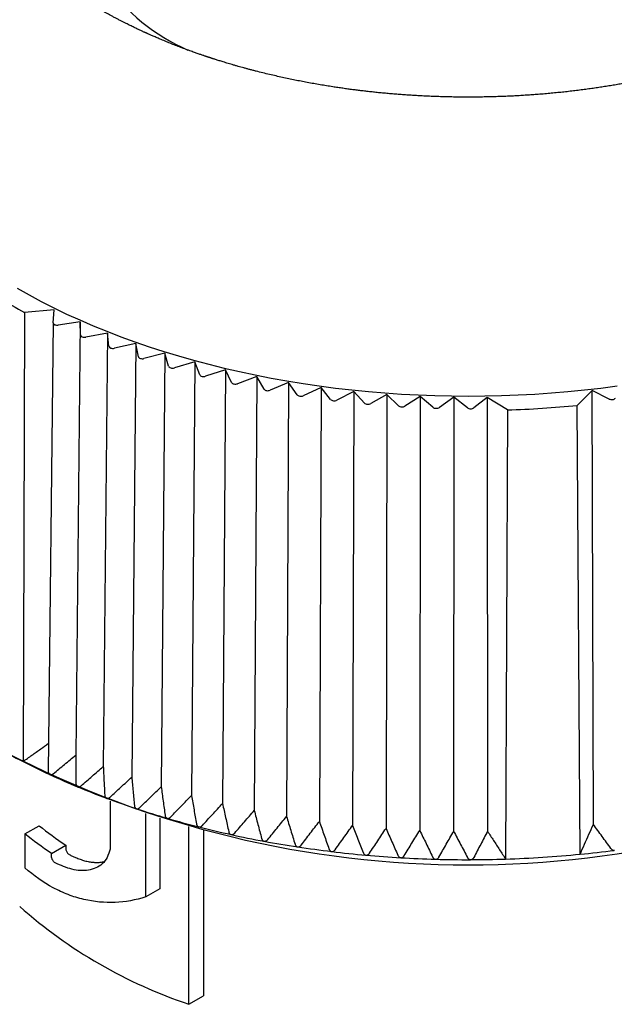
# Model space of a CAD drawing. Header units: millimetres. Extents: x 8 to 313, y 12 to 206.
# Tile 11 of 21: x 273 to 288, y 61 to 86. Entities that reach past the tile are written whole.
import ezdxf

# ---------------------------------------------------------------- set-up
doc = ezdxf.new("R2010")
doc.units = ezdxf.units.MM

msp = doc.modelspace()

# ---------------------------------------------------------------- linework, layer by layer
at = {"color": 7, "linetype": 'Continuous', "lineweight": 30}
for p, q in [((272.764, 78.497), (272.726, 67.238)), ((273.505, 78.559), (272.764, 78.497)), ((273.483, 78.235), (273.505, 78.559)), ((274.161, 78.26), (273.609, 78.177)), ((274.161, 78.26), (274.048, 67.402)), ((274.169, 77.931), (274.161, 78.26)), ((273.483, 78.233), (273.358, 66.988)), ((274.843, 77.976), (274.299, 77.876)), ((274.843, 77.976), (274.737, 67.115)), ((274.88, 77.648), (274.843, 77.976)), ((275.549, 77.713), (275.015, 77.597)), ((275.549, 77.713), (275.452, 66.849)), ((275.617, 77.386), (275.549, 77.713)), ((276.279, 77.472), (275.756, 77.34)), ((276.279, 77.472), (276.19, 66.605)), ((276.376, 77.148), (276.279, 77.472)), ((277.029, 77.254), (276.519, 77.106)), ((277.029, 77.254), (276.95, 66.384)), ((277.156, 76.932), (277.029, 77.254)), ((277.798, 77.058), (277.303, 76.895)), ((277.798, 77.058), (277.728, 66.186)), ((277.954, 76.741), (277.798, 77.058)), ((278.584, 76.886), (278.104, 76.708)), ((278.584, 76.886), (278.523, 66.012)), ((278.768, 76.574), (278.584, 76.886)), ((279.385, 76.738), (278.921, 76.546)), ((279.385, 76.738), (279.332, 65.862)), ((279.597, 76.432), (279.385, 76.738)), ((280.198, 76.614), (279.752, 76.408)), ((280.198, 76.614), (280.155, 65.736)), ((280.437, 76.315), (280.198, 76.614)), ((281.02, 76.515), (280.594, 76.296)), ((281.02, 76.515), (280.987, 65.636)), ((281.286, 76.223), (281.02, 76.515)), ((286.997, 76.537), (286.618, 76.164)), ((287.422, 76.325), (286.997, 76.537)), ((287.027, 65.662), (286.997, 76.537)), ((281.851, 76.44), (281.445, 76.209)), ((281.851, 76.44), (281.827, 65.561)), ((282.143, 76.157), (281.851, 76.44)), ((282.687, 76.392), (282.303, 76.148)), ((282.687, 76.392), (282.674, 65.512)), ((283.005, 76.118), (282.687, 76.392)), ((283.527, 76.368), (283.165, 76.113)), ((283.527, 76.368), (283.523, 65.488)), ((283.869, 76.104), (283.527, 76.368)), ((284.362, 76.365), (284.029, 76.104)), ((284.875, 76.051), (284.362, 76.365)), ((284.362, 76.365), (284.373, 65.489)), ((284.875, 76.051), (284.827, 64.794)), ((286.693, 64.915), (286.618, 76.164)), ((274.911, 66.245), (274.907, 65.046)), ((275.8, 63.845), (275.8, 65.934)), ((276.158, 65.82), (276.158, 64.051)), ((272.771, 65.424), (273.129, 65.63)), ((272.771, 65.424), (272.771, 64.577)), ((276.883, 61.153), (276.883, 65.611)), ((277.246, 65.515), (277.246, 61.363)), ((273.44, 64.935), (273.795, 65.139)), ((273.44, 64.858), (273.44, 64.935)), ((273.795, 65.139), (273.795, 65.063)), ((276.158, 64.051), (275.8, 63.845)), ((276.883, 61.153), (277.246, 61.363))]:
    msp.add_line(p, q, dxfattribs=at)
at = {"color": 7, "linetype": 'Continuous', "lineweight": 30, "flags": 128}
msp.add_lwpolyline([(272.574, 79.103), (272.874, 78.935), (273.181, 78.77), (273.496, 78.611), (273.818, 78.456), (274.147, 78.307), (274.483, 78.162), (274.825, 78.022), (275.173, 77.888), (275.527, 77.759), (275.887, 77.635), (276.253, 77.517), (276.624, 77.405), (276.999, 77.298), (277.38, 77.197), (277.765, 77.101), (278.154, 77.011), (278.547, 76.928), (278.943, 76.85), (279.343, 76.778), (279.746, 76.713), (280.152, 76.653), (280.561, 76.6), (280.972, 76.553), (281.384, 76.512), (281.799, 76.477), (282.215, 76.449), (282.632, 76.426), (283.05, 76.411), (283.469, 76.401), (283.887, 76.398), (284.306, 76.401), (284.725, 76.411), (285.143, 76.426), (285.56, 76.449), (285.976, 76.477), (286.39, 76.512), (286.803, 76.553), (287.214, 76.6), (287.623, 76.653)], dxfattribs=at)
at = {"color": 7, "linetype": 'Continuous', "lineweight": 30}
for centre, radius, start, end in [((278.88, 89.677), 5.03, 185.1289, 246.3091), ((279.973, 92.416), 15.674, 237.3841, 242.6213), ((283.902, 104.466), 28.432, 271.9612, 275.4819), ((279.951, 81.287), 15.798, 237.2202, 242.7852), ((283.887, 89.871), 25.225, 242.5352, 297.4648), ((280.869, 83.032), 17.77, 242.7257, 245.1241), ((281.406, 84.188), 19.044, 245.1279, 247.416), ((281.892, 85.357), 20.31, 247.4197, 249.6118), ((282.324, 86.519), 21.55, 249.6154, 251.7225), ((282.7, 87.655), 22.746, 251.726, 253.7586), ((283.018, 88.745), 23.882, 253.762, 255.7296), ((283.279, 89.771), 24.94, 255.7329, 257.6445), ((283.486, 90.712), 25.904, 257.6477, 259.5116), ((283.642, 91.553), 26.76, 259.5148, 261.3387), ((283.752, 92.278), 27.492, 261.3418, 263.1332), ((283.824, 92.872), 28.091, 263.1363, 264.9021), ((283.903, 93.41), 28.631, 271.8494, 275.5937), ((283.968, 92.716), 27.935, 275.5992, 277.3731), ((283.865, 93.325), 28.546, 264.9052, 266.6522), ((283.883, 93.628), 28.849, 266.6553, 268.39), ((283.887, 93.775), 28.997, 268.3931, 270.1219), ((283.888, 93.764), 28.985, 270.125, 271.8562), ((280.86, 72.942), 12.442, 228.6487, 251.3567)]:
    msp.add_arc(centre, radius, start, end, dxfattribs=at)
for centre, ratio, start_param, end_param in [((273.583, 78.233), 0.577301, 3.102849, 4.967832), ((274.269, 77.931), 0.577307, 3.155211, 5.020195), ((274.98, 77.651), 0.577313, 3.207575, 5.072559), ((275.716, 77.393), 0.577319, 3.25994, 5.124924), ((276.474, 77.158), 0.577324, 3.312307, 5.17729), ((277.253, 76.945), 0.577329, 3.364674, 5.229657), ((278.05, 76.757), 0.577334, 3.417041, 5.282025), ((278.863, 76.592), 0.577338, 3.46941, 5.334394), ((279.689, 76.453), 0.577342, 3.521779, 5.386763), ((280.528, 76.339), 0.577344, 3.574149, 5.439133), ((287.488, 76.369), 0.577344, 4.000597, 5.865581), ((281.375, 76.25), 0.577347, 3.62652, 5.491503), ((282.229, 76.187), 0.577348, 3.67889, 5.543874), ((283.088, 76.15), 0.577349, 3.731261, 5.596245), ((283.949, 76.139), 0.57735, 3.783633, 5.648616)]:
    msp.add_ellipse(centre, major_axis=(0.1, 0), ratio=ratio, start_param=start_param, end_param=end_param, dxfattribs=at)
for points, knots in [([(296.885, 91.225), (296.885, 91.221), (296.885, 91.215), (296.884, 91.201), (296.884, 91.185), (296.884, 91.167), (296.883, 91.147), (296.882, 91.126), (296.882, 91.103), (296.881, 91.082), (296.88, 91.062), (296.879, 91.044), (296.878, 91.029), (296.877, 91.014), (296.876, 91.003), (296.876, 90.995), (296.875, 90.989), (296.875, 90.983), (296.875, 90.979), (296.874, 90.974), (296.874, 90.969), (296.873, 90.962), (296.873, 90.953), (296.872, 90.942), (296.871, 90.93), (296.87, 90.917), (296.869, 90.905), (296.867, 90.886), (296.865, 90.862), (296.862, 90.835), (296.86, 90.813), (296.858, 90.794), (296.856, 90.777), (296.854, 90.762), (296.852, 90.75), (296.851, 90.74), (296.85, 90.733), (296.849, 90.727), (296.849, 90.722), (296.848, 90.717), (296.847, 90.71), (296.846, 90.702), (296.845, 90.692), (296.842, 90.678), (296.84, 90.66), (296.837, 90.639), (296.834, 90.619), (296.831, 90.599), (296.827, 90.576), (296.822, 90.549), (296.817, 90.518), (296.811, 90.489), (296.806, 90.461), (296.801, 90.436), (296.796, 90.414), (296.792, 90.395), (296.788, 90.373), (296.782, 90.351), (296.778, 90.33), (296.774, 90.313), (296.771, 90.299), (296.767, 90.286), (296.764, 90.273), (296.762, 90.263), (296.76, 90.254), (296.758, 90.247), (296.756, 90.241), (296.755, 90.235), (296.753, 90.229), (296.751, 90.22), (296.749, 90.21), (296.746, 90.199), (296.742, 90.186), (296.738, 90.171), (296.734, 90.156), (296.73, 90.14), (296.725, 90.124), (296.721, 90.108), (296.717, 90.093), (296.712, 90.078), (296.708, 90.063), (296.703, 90.047), (296.699, 90.032), (296.694, 90.017), (296.69, 90.004), (296.687, 89.993), (296.684, 89.985), (296.682, 89.979), (296.68, 89.972), (296.678, 89.966), (296.675, 89.957), (296.672, 89.947), (296.668, 89.935), (296.663, 89.921), (296.659, 89.907), (296.653, 89.892), (296.648, 89.877), (296.641, 89.856), (296.632, 89.829), (296.622, 89.801), (296.614, 89.778), (296.607, 89.761), (296.601, 89.744), (296.595, 89.728), (296.589, 89.714), (296.585, 89.702), (296.581, 89.692), (296.577, 89.683), (296.575, 89.677), (296.573, 89.672), (296.571, 89.668), (296.569, 89.662), (296.566, 89.655), (296.563, 89.646), (296.558, 89.635), (296.553, 89.622), (296.547, 89.608), (296.541, 89.593), (296.533, 89.574), (296.523, 89.55), (296.511, 89.522), (296.499, 89.494), (296.488, 89.471), (296.48, 89.452), (296.473, 89.438), (296.467, 89.424), (296.462, 89.412), (296.457, 89.402), (296.452, 89.391), (296.446, 89.38), (296.44, 89.366), (296.432, 89.349), (296.423, 89.331), (296.413, 89.311), (296.401, 89.287), (296.387, 89.257), (296.369, 89.223), (296.354, 89.194), (296.342, 89.171), (296.334, 89.155), (296.327, 89.142), (296.321, 89.132), (296.317, 89.123), (296.313, 89.117), (296.31, 89.111), (296.306, 89.104), (296.301, 89.095), (296.295, 89.084), (296.288, 89.072), (296.275, 89.048), (296.255, 89.013), (296.23, 88.968), (296.209, 88.933), (296.192, 88.905), (296.181, 88.887), (296.17, 88.869), (296.161, 88.854), (296.153, 88.841), (296.147, 88.832), (296.143, 88.825), (296.139, 88.819), (296.136, 88.814), (296.133, 88.809), (296.129, 88.803), (296.124, 88.796), (296.119, 88.787), (296.112, 88.777), (296.105, 88.766), (296.098, 88.754), (296.09, 88.743), (296.074, 88.717), (296.047, 88.677), (296.011, 88.623), (295.982, 88.581), (295.962, 88.552), (295.949, 88.535), (295.937, 88.518), (295.926, 88.503), (295.916, 88.489), (295.908, 88.477), (295.898, 88.464), (295.888, 88.449), (295.875, 88.431), (295.86, 88.411), (295.843, 88.389), (295.825, 88.366), (295.804, 88.338), (295.779, 88.306), (295.755, 88.275), (295.735, 88.249), (295.719, 88.23), (295.705, 88.212), (295.692, 88.196), (295.682, 88.183), (295.673, 88.173), (295.666, 88.165), (295.661, 88.159), (295.657, 88.154), (295.653, 88.149), (295.647, 88.142), (295.64, 88.134), (295.632, 88.123), (295.622, 88.112), (295.612, 88.1), (295.602, 88.088), (295.591, 88.075), (295.575, 88.057), (295.554, 88.031), (295.526, 88), (295.498, 87.968), (295.468, 87.934), (295.437, 87.9), (295.411, 87.872), (295.392, 87.851), (295.38, 87.838), (295.37, 87.828), (295.361, 87.818), (295.354, 87.811), (295.348, 87.804), (295.344, 87.8), (295.339, 87.795), (295.334, 87.789), (295.327, 87.782), (295.319, 87.773), (295.309, 87.763), (295.298, 87.752), (295.287, 87.74), (295.273, 87.726), (295.259, 87.711), (295.24, 87.692), (295.217, 87.669), (295.189, 87.64), (295.16, 87.612), (295.132, 87.584), (295.105, 87.558), (295.079, 87.532), (295.052, 87.507), (295.03, 87.486), (295.012, 87.469), (294.999, 87.457), (294.986, 87.445), (294.974, 87.434), (294.964, 87.425), (294.957, 87.418), (294.952, 87.413), (294.947, 87.409), (294.943, 87.405), (294.938, 87.4), (294.932, 87.395), (294.926, 87.389), (294.917, 87.381), (294.906, 87.372), (294.894, 87.36), (294.879, 87.347), (294.863, 87.333), (294.828, 87.301), (294.772, 87.252), (294.713, 87.201), (294.67, 87.165), (294.643, 87.142), (294.617, 87.12), (294.591, 87.098), (294.567, 87.079), (294.544, 87.06), (294.524, 87.044), (294.506, 87.029), (294.49, 87.016), (294.476, 87.006), (294.465, 86.996), (294.455, 86.989), (294.446, 86.982), (294.438, 86.975), (294.428, 86.968), (294.418, 86.959), (294.405, 86.949), (294.39, 86.937), (294.372, 86.923), (294.352, 86.908), (294.33, 86.891), (294.306, 86.873), (294.28, 86.853), (294.252, 86.832), (294.221, 86.808), (294.187, 86.783), (294.15, 86.756), (294.11, 86.727), (294.067, 86.696), (294.021, 86.664), (293.984, 86.637), (293.956, 86.617), (293.938, 86.605), (293.921, 86.594), (293.906, 86.583), (293.894, 86.575), (293.883, 86.567), (293.874, 86.561), (293.868, 86.557), (293.863, 86.554), (293.858, 86.551), (293.854, 86.548), (293.849, 86.544), (293.842, 86.539), (293.831, 86.532), (293.816, 86.522), (293.799, 86.51), (293.779, 86.497), (293.755, 86.481), (293.727, 86.463), (293.697, 86.443), (293.666, 86.423), (293.635, 86.403), (293.605, 86.383), (293.574, 86.363), (293.544, 86.344), (293.51, 86.323), (293.474, 86.3), (293.435, 86.276), (293.395, 86.252), (293.357, 86.228), (293.318, 86.205), (293.28, 86.182), (293.244, 86.161), (293.213, 86.143), (293.185, 86.127), (293.161, 86.112), (293.138, 86.099), (293.119, 86.088), (293.102, 86.079), (293.088, 86.071), (293.077, 86.064), (293.069, 86.06), (293.062, 86.056), (293.053, 86.051), (293.043, 86.045), (293.03, 86.038), (293.016, 86.03), (293.001, 86.022), (292.984, 86.012), (292.966, 86.002), (292.923, 85.978), (292.857, 85.942), (292.772, 85.896), (292.691, 85.853), (292.613, 85.812), (292.532, 85.771), (292.456, 85.733), (292.383, 85.697), (292.315, 85.664), (292.258, 85.636), (292.211, 85.614), (292.178, 85.598), (292.146, 85.583), (292.116, 85.569), (292.088, 85.556), (292.063, 85.544), (292.041, 85.534), (292.021, 85.525), (292.003, 85.517), (291.989, 85.51), (291.979, 85.506), (291.972, 85.503), (291.968, 85.501), (291.963, 85.498), (291.954, 85.495), (291.942, 85.489), (291.926, 85.482), (291.906, 85.473), (291.882, 85.462), (291.854, 85.45), (291.825, 85.437), (291.795, 85.424), (291.766, 85.411), (291.736, 85.398), (291.706, 85.385), (291.676, 85.373), (291.622, 85.35), (291.544, 85.317), (291.444, 85.275), (291.353, 85.239), (291.273, 85.207), (291.202, 85.179), (291.132, 85.152), (291.062, 85.126), (290.991, 85.099), (290.918, 85.072), (290.833, 85.041), (290.736, 85.006), (290.651, 84.977), (290.592, 84.956), (290.559, 84.945), (290.529, 84.935), (290.501, 84.925), (290.478, 84.918), (290.458, 84.911), (290.442, 84.906), (290.427, 84.901), (290.415, 84.897), (290.405, 84.893), (290.398, 84.891), (290.392, 84.889), (290.387, 84.887), (290.381, 84.885), (290.371, 84.882), (290.356, 84.877), (290.335, 84.87), (290.31, 84.862), (290.281, 84.853), (290.251, 84.843), (290.22, 84.833), (290.189, 84.823), (290.157, 84.813), (290.124, 84.803), (290.048, 84.779), (289.926, 84.742), (289.758, 84.693), (289.588, 84.644), (289.411, 84.596), (289.228, 84.548), (289.037, 84.5), (288.878, 84.462), (288.752, 84.432), (288.658, 84.411), (288.562, 84.389), (288.463, 84.368), (288.357, 84.345), (288.243, 84.322), (288.121, 84.297), (287.996, 84.273), (287.866, 84.249), (287.733, 84.225), (287.595, 84.201), (287.454, 84.177), (287.311, 84.155), (287.167, 84.133), (287.022, 84.111), (286.873, 84.091), (286.72, 84.071), (286.564, 84.051), (286.407, 84.033), (286.25, 84.016), (286.092, 84), (285.932, 83.985), (285.768, 83.97), (285.61, 83.958), (285.459, 83.947), (285.315, 83.937), (285.169, 83.928), (285.021, 83.92), (284.871, 83.913), (284.713, 83.907), (284.548, 83.902), (284.377, 83.897), (284.208, 83.894), (284.038, 83.893), (283.866, 83.892), (283.692, 83.893), (283.522, 83.895), (283.355, 83.898), (283.191, 83.903), (283.034, 83.908), (282.882, 83.914), (282.737, 83.921), (282.594, 83.929), (282.455, 83.937), (282.313, 83.947), (282.169, 83.957), (282.024, 83.969), (281.882, 83.981), (281.744, 83.994), (281.609, 84.007), (281.478, 84.021), (281.351, 84.035), (281.229, 84.049), (281.11, 84.064), (280.991, 84.079), (280.87, 84.095), (280.746, 84.113), (280.619, 84.131), (280.482, 84.152), (280.334, 84.175), (280.174, 84.202), (280.012, 84.23), (279.852, 84.259), (279.695, 84.289), (279.542, 84.32), (279.386, 84.352), (279.228, 84.386), (279.067, 84.422), (278.904, 84.46), (278.739, 84.5), (278.602, 84.534), (278.493, 84.562), (278.413, 84.583), (278.336, 84.604), (278.261, 84.624), (278.189, 84.644), (278.116, 84.664), (278.044, 84.685), (277.971, 84.706), (277.903, 84.726), (277.838, 84.746), (277.777, 84.764), (277.72, 84.781), (277.668, 84.798), (277.619, 84.813), (277.575, 84.827), (277.535, 84.84), (277.502, 84.85), (277.474, 84.859), (277.451, 84.867), (277.431, 84.873), (277.414, 84.879), (277.398, 84.884), (277.387, 84.888), (277.378, 84.89), (277.372, 84.893), (277.363, 84.895), (277.353, 84.899), (277.339, 84.903), (277.321, 84.909), (277.298, 84.917), (277.27, 84.927), (277.237, 84.938), (277.201, 84.95), (277.16, 84.964), (277.116, 84.979), (277.069, 84.996), (277.02, 85.013), (276.944, 85.041), (276.843, 85.077), (276.714, 85.125), (276.583, 85.175), (276.449, 85.228), (276.319, 85.281), (276.214, 85.324), (276.137, 85.356), (276.085, 85.378), (276.037, 85.399), (275.993, 85.418), (275.951, 85.436), (275.913, 85.453), (275.882, 85.467), (275.856, 85.479), (275.836, 85.488), (275.818, 85.496), (275.805, 85.502), (275.796, 85.506), (275.788, 85.51), (275.779, 85.514), (275.768, 85.519), (275.75, 85.527), (275.725, 85.538), (275.692, 85.554), (275.656, 85.57), (275.617, 85.588), (275.576, 85.608), (275.531, 85.629), (275.484, 85.652), (275.435, 85.676), (275.384, 85.7), (275.333, 85.726), (275.274, 85.755), (275.209, 85.788), (275.138, 85.825), (275.078, 85.856), (275.031, 85.881), (274.996, 85.9), (274.96, 85.919), (274.925, 85.938), (274.889, 85.958), (274.853, 85.978), (274.817, 85.997), (274.785, 86.015), (274.761, 86.029), (274.744, 86.038), (274.734, 86.044), (274.725, 86.049), (274.718, 86.053), (274.713, 86.056), (274.709, 86.058), (274.705, 86.06), (274.697, 86.065), (274.688, 86.07), (274.674, 86.078), (274.658, 86.087), (274.637, 86.099), (274.613, 86.113), (274.588, 86.128), (274.535, 86.158), (274.462, 86.202), (274.368, 86.259), (274.289, 86.308), (274.219, 86.352), (274.159, 86.39), (274.102, 86.427), (274.048, 86.462), (274.007, 86.489), (273.979, 86.508), (273.964, 86.518), (273.951, 86.527), (273.94, 86.535), (273.93, 86.541), (273.923, 86.546), (273.918, 86.55), (273.912, 86.553), (273.906, 86.558), (273.896, 86.564), (273.885, 86.572), (273.873, 86.58), (273.86, 86.589), (273.847, 86.598), (273.833, 86.608), (273.814, 86.621), (273.79, 86.638), (273.76, 86.659), (273.729, 86.681), (273.697, 86.704), (273.664, 86.728), (273.631, 86.751), (273.582, 86.788), (273.515, 86.837), (273.453, 86.885), (273.412, 86.916), (273.393, 86.932), (273.375, 86.945), (273.36, 86.957), (273.347, 86.967), (273.336, 86.976), (273.328, 86.982), (273.322, 86.987), (273.317, 86.991), (273.313, 86.994), (273.307, 86.999), (273.299, 87.005), (273.289, 87.013), (273.277, 87.023), (273.262, 87.035), (273.245, 87.049), (273.227, 87.064), (273.196, 87.089), (273.154, 87.124), (273.102, 87.167), (273.053, 87.209), (273.006, 87.249), (272.961, 87.289), (272.916, 87.328), (272.882, 87.359), (272.857, 87.382), (272.843, 87.395), (272.83, 87.406), (272.821, 87.415), (272.813, 87.422), (272.807, 87.428), (272.801, 87.434), (272.792, 87.441), (272.783, 87.45), (272.771, 87.461), (272.758, 87.473), (272.744, 87.487), (272.729, 87.501), (272.709, 87.52), (272.685, 87.543), (272.658, 87.57), (272.632, 87.594), (272.609, 87.617), (272.588, 87.638), (272.569, 87.657), (272.552, 87.675), (272.535, 87.691), (272.52, 87.707), (272.505, 87.723), (272.489, 87.738), (272.474, 87.755), (272.459, 87.77), (272.447, 87.783), (272.437, 87.794), (272.429, 87.801), (272.423, 87.808), (272.416, 87.815), (272.409, 87.824), (272.398, 87.834), (272.386, 87.848), (272.371, 87.864), (272.354, 87.882), (272.336, 87.902), (272.317, 87.923), (272.289, 87.954), (272.252, 87.996), (272.217, 88.036), (272.193, 88.064), (272.18, 88.08), (272.167, 88.095), (272.156, 88.108), (272.146, 88.12), (272.137, 88.13), (272.129, 88.14), (272.121, 88.15), (272.112, 88.16), (272.102, 88.173), (272.089, 88.189), (272.074, 88.208), (272.045, 88.243), (272.004, 88.295), (271.953, 88.361), (271.918, 88.408), (271.897, 88.436), (271.889, 88.447), (271.881, 88.458), (271.875, 88.466), (271.869, 88.474), (271.865, 88.479), (271.862, 88.484), (271.859, 88.488), (271.855, 88.493), (271.851, 88.499), (271.845, 88.508), (271.837, 88.519), (271.827, 88.533), (271.815, 88.549), (271.799, 88.572), (271.779, 88.6), (271.757, 88.634), (271.735, 88.666), (271.717, 88.692), (271.703, 88.714), (271.692, 88.73), (271.682, 88.746), (271.673, 88.76), (271.665, 88.773), (271.658, 88.784), (271.652, 88.793), (271.647, 88.801), (271.641, 88.81), (271.635, 88.821), (271.627, 88.833), (271.619, 88.846), (271.607, 88.866), (271.591, 88.892), (271.572, 88.923), (271.554, 88.953), (271.536, 88.984), (271.519, 89.015), (271.502, 89.044), (271.489, 89.067), (271.48, 89.085), (271.473, 89.097), (271.466, 89.109), (271.461, 89.119), (271.456, 89.127), (271.452, 89.136), (271.446, 89.146), (271.44, 89.158), (271.432, 89.172), (271.425, 89.186), (271.417, 89.201), (271.409, 89.217), (271.4, 89.235), (271.39, 89.255), (271.379, 89.276), (271.369, 89.297), (271.358, 89.319), (271.348, 89.339), (271.339, 89.357), (271.333, 89.371), (271.326, 89.384), (271.322, 89.394), (271.318, 89.402), (271.316, 89.407), (271.314, 89.411), (271.312, 89.416), (271.31, 89.421), (271.307, 89.426), (271.304, 89.434), (271.299, 89.443), (271.294, 89.454), (271.289, 89.467), (271.281, 89.483), (271.272, 89.503), (271.263, 89.525), (271.254, 89.546), (271.246, 89.564), (271.239, 89.581), (271.232, 89.597), (271.226, 89.611), (271.221, 89.625), (271.216, 89.637), (271.211, 89.648), (271.207, 89.66), (271.202, 89.672), (271.197, 89.685), (271.191, 89.7), (271.184, 89.717), (271.178, 89.735), (271.171, 89.753), (271.164, 89.772), (271.157, 89.792), (271.149, 89.812), (271.141, 89.835), (271.133, 89.858), (271.125, 89.88), (271.118, 89.901), (271.112, 89.921), (271.106, 89.938), (271.1, 89.955), (271.095, 89.972), (271.09, 89.988), (271.085, 90.005), (271.079, 90.024), (271.072, 90.046), (271.065, 90.069), (271.058, 90.094), (271.051, 90.119), (271.044, 90.144), (271.038, 90.167), (271.032, 90.188), (271.027, 90.206), (271.023, 90.222), (271.019, 90.237), (271.016, 90.25), (271.014, 90.261), (271.011, 90.271), (271.008, 90.282), (271.006, 90.293), (271.003, 90.305), (271, 90.318), (270.996, 90.333), (270.993, 90.35), (270.988, 90.369), (270.984, 90.387), (270.981, 90.403), (270.978, 90.417), (270.975, 90.43), (270.973, 90.441), (270.972, 90.449), (270.97, 90.455), (270.969, 90.46), (270.968, 90.465), (270.967, 90.472), (270.966, 90.48), (270.964, 90.49), (270.961, 90.502), (270.959, 90.515), (270.956, 90.533), (270.952, 90.554), (270.948, 90.576), (270.945, 90.597), (270.942, 90.615), (270.939, 90.631), (270.937, 90.645), (270.935, 90.657), (270.934, 90.669), (270.932, 90.68), (270.931, 90.69), (270.929, 90.701), (270.927, 90.713), (270.926, 90.726), (270.924, 90.742), (270.921, 90.759), (270.918, 90.788), (270.914, 90.827), (270.91, 90.866), (270.907, 90.893), (270.906, 90.908), (270.905, 90.922), (270.904, 90.935), (270.903, 90.946), (270.902, 90.956), (270.901, 90.966), (270.9, 90.975), (270.9, 90.986), (270.899, 90.998), (270.898, 91.012), (270.897, 91.028), (270.896, 91.046), (270.895, 91.066), (270.894, 91.087), (270.893, 91.11), (270.892, 91.134), (270.892, 91.157), (270.891, 91.177), (270.891, 91.196), (270.89, 91.211), (270.89, 91.22), (270.89, 91.225)], [0, 0, 0, 0, 0.000598, 0.001252, 0.001966, 0.002748, 0.003596, 0.004513, 0.005497, 0.006548, 0.007329, 0.0081, 0.008792, 0.009403, 0.009934, 0.010239, 0.010508, 0.010744, 0.010945, 0.011114, 0.011326, 0.011643, 0.01205, 0.012547, 0.013111, 0.013667, 0.014212, 0.014744, 0.016145, 0.017454, 0.018333, 0.019165, 0.019931, 0.020607, 0.021193, 0.021554, 0.02187, 0.022139, 0.022362, 0.022557, 0.022825, 0.023187, 0.023643, 0.024193, 0.025117, 0.026044, 0.026942, 0.02781, 0.028648, 0.030074, 0.031433, 0.032729, 0.033972, 0.035173, 0.036034, 0.036918, 0.037838, 0.038858, 0.039984, 0.040575, 0.041192, 0.04182, 0.042378, 0.042854, 0.043247, 0.043559, 0.043788, 0.044019, 0.044316, 0.044687, 0.045133, 0.045654, 0.046249, 0.046878, 0.047572, 0.048289, 0.049013, 0.049743, 0.050412, 0.051086, 0.051766, 0.052451, 0.053142, 0.053837, 0.05449, 0.054919, 0.055273, 0.055554, 0.055804, 0.056108, 0.05647, 0.05689, 0.057452, 0.058092, 0.058778, 0.059454, 0.06012, 0.060775, 0.062279, 0.063724, 0.064546, 0.065348, 0.066127, 0.066839, 0.06747, 0.068009, 0.06847, 0.068851, 0.069153, 0.069313, 0.069509, 0.069771, 0.070101, 0.070498, 0.070963, 0.071596, 0.072254, 0.072896, 0.073521, 0.074879, 0.07615, 0.07738, 0.078628, 0.079289, 0.079956, 0.080582, 0.081133, 0.081608, 0.08201, 0.082553, 0.083197, 0.083941, 0.084786, 0.085691, 0.086622, 0.088139, 0.08972, 0.091365, 0.092166, 0.092863, 0.093457, 0.093946, 0.094332, 0.094615, 0.094852, 0.095173, 0.095579, 0.096068, 0.096641, 0.09729, 0.099397, 0.101443, 0.103425, 0.104339, 0.105235, 0.106053, 0.106768, 0.10738, 0.107754, 0.108075, 0.108344, 0.108561, 0.108763, 0.109043, 0.109405, 0.109808, 0.110281, 0.11081, 0.111348, 0.11189, 0.112434, 0.114948, 0.117504, 0.120003, 0.120829, 0.121647, 0.12244, 0.123162, 0.123811, 0.124385, 0.124889, 0.125611, 0.12645, 0.127405, 0.128465, 0.129587, 0.13077, 0.132424, 0.134183, 0.135146, 0.136118, 0.13699, 0.137714, 0.138333, 0.138846, 0.139255, 0.139502, 0.139694, 0.139936, 0.140255, 0.140662, 0.141149, 0.141717, 0.142314, 0.142908, 0.143498, 0.144086, 0.14563, 0.147153, 0.148699, 0.150317, 0.152008, 0.153771, 0.154446, 0.155057, 0.15559, 0.156045, 0.156423, 0.156723, 0.156945, 0.157142, 0.157412, 0.157765, 0.158201, 0.158719, 0.15926, 0.159869, 0.160546, 0.161286, 0.162028, 0.163433, 0.16477, 0.166272, 0.167677, 0.168985, 0.170222, 0.171483, 0.17278, 0.173403, 0.174034, 0.174672, 0.175253, 0.175735, 0.176048, 0.176298, 0.176486, 0.176663, 0.176886, 0.177156, 0.177471, 0.177832, 0.178352, 0.178944, 0.179609, 0.180348, 0.181125, 0.184535, 0.187846, 0.18904, 0.19022, 0.191387, 0.192521, 0.193572, 0.194519, 0.195384, 0.196166, 0.196864, 0.197417, 0.197899, 0.198306, 0.198644, 0.198996, 0.199391, 0.199827, 0.200306, 0.200991, 0.201747, 0.202574, 0.203472, 0.204441, 0.205494, 0.206653, 0.207918, 0.20929, 0.210768, 0.212353, 0.214045, 0.215843, 0.217747, 0.218442, 0.219146, 0.219797, 0.220369, 0.220861, 0.221273, 0.221605, 0.22184, 0.222013, 0.222177, 0.222346, 0.222521, 0.222708, 0.22318, 0.223749, 0.224416, 0.225179, 0.22604, 0.227116, 0.228271, 0.229421, 0.230564, 0.231699, 0.232826, 0.233946, 0.235057, 0.23649, 0.237909, 0.239315, 0.240708, 0.242089, 0.243456, 0.244776, 0.245832, 0.246794, 0.24766, 0.248432, 0.249109, 0.249692, 0.25018, 0.250573, 0.25082, 0.251051, 0.251312, 0.251679, 0.252154, 0.252604, 0.253121, 0.253704, 0.254355, 0.255041, 0.258069, 0.261036, 0.263635, 0.266192, 0.268825, 0.271571, 0.273696, 0.275885, 0.278137, 0.279221, 0.28031, 0.281335, 0.282281, 0.283148, 0.283935, 0.284643, 0.285271, 0.28582, 0.286289, 0.286591, 0.286784, 0.286891, 0.287043, 0.287259, 0.287653, 0.288163, 0.28879, 0.289534, 0.290395, 0.291373, 0.292223, 0.29314, 0.294068, 0.294988, 0.295898, 0.2968, 0.299948, 0.302985, 0.30591, 0.308072, 0.310169, 0.312206, 0.314255, 0.316343, 0.318469, 0.320634, 0.323723, 0.326887, 0.327891, 0.328832, 0.329692, 0.33047, 0.331168, 0.331687, 0.332149, 0.332555, 0.332905, 0.333198, 0.333408, 0.33354, 0.333677, 0.333849, 0.334056, 0.334523, 0.335105, 0.335804, 0.336618, 0.337549, 0.338361, 0.339243, 0.340143, 0.341044, 0.341946, 0.346537, 0.351152, 0.355791, 0.360454, 0.365517, 0.370608, 0.375728, 0.378151, 0.380602, 0.383124, 0.385718, 0.388384, 0.391443, 0.394593, 0.397831, 0.401159, 0.404577, 0.408084, 0.411681, 0.415367, 0.418952, 0.422619, 0.426366, 0.430194, 0.434103, 0.438093, 0.441929, 0.445837, 0.449816, 0.453867, 0.45799, 0.461481, 0.465022, 0.468612, 0.472253, 0.475939, 0.479604, 0.483863, 0.488057, 0.492184, 0.496247, 0.50056, 0.504796, 0.508956, 0.513039, 0.517046, 0.520977, 0.524612, 0.52818, 0.53168, 0.535111, 0.538475, 0.542148, 0.545737, 0.549241, 0.55266, 0.555994, 0.559244, 0.562409, 0.565489, 0.568389, 0.571361, 0.574407, 0.577528, 0.580722, 0.583991, 0.587938, 0.591989, 0.596142, 0.600398, 0.604286, 0.608255, 0.612306, 0.61644, 0.620655, 0.624952, 0.629331, 0.633792, 0.635941, 0.638104, 0.640211, 0.642239, 0.644187, 0.646056, 0.648157, 0.650147, 0.652027, 0.653797, 0.655489, 0.657066, 0.658528, 0.659875, 0.661108, 0.662225, 0.663228, 0.663932, 0.664566, 0.665129, 0.665623, 0.666046, 0.666432, 0.666595, 0.666762, 0.666993, 0.667298, 0.667678, 0.668112, 0.66885, 0.669657, 0.670531, 0.671608, 0.672773, 0.674025, 0.675366, 0.676795, 0.678311, 0.68195, 0.685544, 0.689574, 0.693546, 0.697459, 0.701315, 0.702982, 0.704551, 0.70602, 0.70739, 0.70866, 0.709832, 0.710904, 0.711594, 0.712235, 0.712792, 0.713238, 0.713462, 0.713695, 0.713977, 0.714309, 0.714691, 0.715647, 0.71669, 0.717818, 0.719032, 0.720359, 0.721776, 0.723282, 0.724876, 0.72652, 0.728201, 0.729917, 0.732215, 0.734573, 0.736993, 0.738156, 0.739331, 0.740521, 0.741721, 0.742871, 0.744202, 0.745415, 0.74651, 0.747487, 0.747887, 0.748261, 0.748572, 0.748806, 0.748961, 0.749062, 0.749203, 0.74946, 0.749802, 0.750227, 0.750831, 0.751548, 0.752381, 0.753307, 0.754242, 0.757885, 0.761102, 0.764285, 0.766535, 0.768726, 0.770841, 0.772879, 0.77484, 0.77544, 0.776023, 0.776535, 0.776967, 0.77732, 0.777588, 0.77778, 0.777949, 0.778208, 0.778569, 0.779011, 0.779482, 0.779977, 0.780498, 0.781043, 0.781612, 0.782692, 0.78385, 0.785087, 0.786361, 0.787649, 0.788948, 0.790261, 0.793591, 0.797, 0.797893, 0.798708, 0.799433, 0.800068, 0.800613, 0.801069, 0.801388, 0.801642, 0.801829, 0.801995, 0.802238, 0.802561, 0.802964, 0.803499, 0.804131, 0.80486, 0.805679, 0.80651, 0.80886, 0.81112, 0.813291, 0.815375, 0.817416, 0.81943, 0.821418, 0.822171, 0.822845, 0.823433, 0.823936, 0.824209, 0.82446, 0.824771, 0.825157, 0.825619, 0.826156, 0.826769, 0.827457, 0.828213, 0.828963, 0.830368, 0.831681, 0.83292, 0.834064, 0.835114, 0.83607, 0.836931, 0.837722, 0.838493, 0.839244, 0.840063, 0.840859, 0.841631, 0.842376, 0.842799, 0.843175, 0.843504, 0.843813, 0.844184, 0.84475, 0.845422, 0.8462, 0.847084, 0.848073, 0.849107, 0.850136, 0.852682, 0.855197, 0.855981, 0.856753, 0.857464, 0.858107, 0.858683, 0.85919, 0.85963, 0.860079, 0.860583, 0.861142, 0.861958, 0.862861, 0.863787, 0.867007, 0.870297, 0.873172, 0.873734, 0.874285, 0.874774, 0.875192, 0.87553, 0.8758, 0.876004, 0.876186, 0.876419, 0.876706, 0.877047, 0.877603, 0.878261, 0.87902, 0.87988, 0.881494, 0.88305, 0.884546, 0.885984, 0.886779, 0.887555, 0.888303, 0.888974, 0.88956, 0.890061, 0.890478, 0.89082, 0.891231, 0.891716, 0.892275, 0.89291, 0.893616, 0.895033, 0.896456, 0.897884, 0.899317, 0.900735, 0.902073, 0.903324, 0.903932, 0.904518, 0.905053, 0.905512, 0.905894, 0.906202, 0.906698, 0.907284, 0.907961, 0.908577, 0.909252, 0.909987, 0.910802, 0.911703, 0.91269, 0.913629, 0.914635, 0.915708, 0.916371, 0.917053, 0.91766, 0.918153, 0.918441, 0.918668, 0.918845, 0.919038, 0.919264, 0.919523, 0.919813, 0.920266, 0.920779, 0.921353, 0.921979, 0.923055, 0.924054, 0.924975, 0.925818, 0.926597, 0.927296, 0.927937, 0.928539, 0.9291, 0.929614, 0.930096, 0.930627, 0.931229, 0.931917, 0.932678, 0.933495, 0.93433, 0.935183, 0.936053, 0.93694, 0.937987, 0.939055, 0.94008, 0.941027, 0.941897, 0.94269, 0.943409, 0.94416, 0.944886, 0.945626, 0.946478, 0.947445, 0.948527, 0.949655, 0.950774, 0.951886, 0.95299, 0.953851, 0.954676, 0.955417, 0.956074, 0.956646, 0.957098, 0.957555, 0.958037, 0.958546, 0.95908, 0.959642, 0.960278, 0.961033, 0.96189, 0.96285, 0.963463, 0.964108, 0.964692, 0.965177, 0.965511, 0.965774, 0.96598, 0.966219, 0.966508, 0.966845, 0.967306, 0.967836, 0.968434, 0.969088, 0.970202, 0.971219, 0.972139, 0.972963, 0.97364, 0.974234, 0.97478, 0.9753, 0.975797, 0.97627, 0.976718, 0.977234, 0.977834, 0.978519, 0.979287, 0.980133, 0.982319, 0.984562, 0.985279, 0.985971, 0.986598, 0.987158, 0.987652, 0.988104, 0.988495, 0.988916, 0.989384, 0.989898, 0.99046, 0.991184, 0.991976, 0.992835, 0.993762, 0.994756, 0.995816, 0.996838, 0.99776, 0.998617, 0.999363, 1, 1, 1, 1]), ([(272.726, 67.238), (272.8, 67.291), (272.947, 67.397), (273.16, 67.549), (273.3, 67.648), (273.366, 67.695)], [0, 0, 0, 0, 0.347606, 0.690734, 1, 1, 1, 1]), ([(273.483, 66.933), (273.577, 67.012), (273.765, 67.168), (273.953, 67.324), (274.048, 67.402)], [0, 0, 0, 0, 0.499996, 1, 1, 1, 1]), ([(274.048, 67.402), (274.048, 67.282), (274.05, 67.043), (274.051, 66.803), (274.052, 66.684)], [0, 0, 0, 0, 0.499996, 1, 1, 1, 1]), ([(273.358, 66.988), (273.358, 66.982), (273.358, 66.971), (273.361, 66.955), (273.366, 66.94), (273.373, 66.929), (273.38, 66.921), (273.387, 66.915), (273.393, 66.912), (273.395, 66.911)], [0, 0, 0, 0, 0.162316, 0.370293, 0.516764, 0.666849, 0.789344, 0.915191, 1, 1, 1, 1]), ([(273.395, 66.911), (273.399, 66.909), (273.406, 66.907), (273.417, 66.905), (273.429, 66.906), (273.443, 66.909), (273.457, 66.916), (273.472, 66.924), (273.48, 66.931), (273.483, 66.933)], [0, 0, 0, 0, 0.127577, 0.255227, 0.382006, 0.5089, 0.689051, 0.869471, 1, 1, 1, 1]), ([(274.182, 66.629), (274.274, 66.71), (274.459, 66.873), (274.645, 67.034), (274.737, 67.115)], [0, 0, 0, 0, 0.499996, 1, 1, 1, 1]), ([(274.737, 67.115), (274.743, 66.995), (274.755, 66.756), (274.766, 66.517), (274.772, 66.397)], [0, 0, 0, 0, 0.499996, 1, 1, 1, 1]), ([(274.052, 66.684), (274.052, 66.677), (274.052, 66.664), (274.056, 66.647), (274.062, 66.633), (274.069, 66.622), (274.077, 66.613), (274.085, 66.608), (274.09, 66.605), (274.093, 66.604)], [0, 0, 0, 0, 0.195063, 0.39491, 0.535655, 0.679872, 0.797579, 0.918506, 1, 1, 1, 1]), ([(274.907, 66.347), (274.998, 66.431), (275.179, 66.598), (275.361, 66.765), (275.452, 66.849)], [0, 0, 0, 0, 0.4999962, 1, 1, 1, 1]), ([(275.452, 66.849), (275.463, 66.73), (275.485, 66.491), (275.507, 66.252), (275.517, 66.133)], [0, 0, 0, 0, 0.499996, 1, 1, 1, 1]), ([(274.093, 66.604), (274.096, 66.603), (274.104, 66.6), (274.116, 66.599), (274.128, 66.601), (274.141, 66.604), (274.156, 66.611), (274.17, 66.62), (274.178, 66.627), (274.182, 66.629)], [0, 0, 0, 0, 0.127577, 0.255227, 0.382006, 0.5089, 0.689051, 0.869471, 1, 1, 1, 1]), ([(274.772, 66.397), (274.773, 66.391), (274.774, 66.378), (274.778, 66.361), (274.785, 66.347), (274.792, 66.336), (274.801, 66.328), (274.809, 66.322), (274.815, 66.32), (274.817, 66.319)], [0, 0, 0, 0, 0.195063, 0.39491, 0.535655, 0.679872, 0.797579, 0.918506, 1, 1, 1, 1]), ([(275.657, 66.087), (275.745, 66.173), (275.923, 66.346), (276.101, 66.519), (276.19, 66.605)], [0, 0, 0, 0, 0.499996, 1, 1, 1, 1]), ([(276.19, 66.605), (276.206, 66.486), (276.238, 66.248), (276.27, 66.01), (276.286, 65.891)], [0, 0, 0, 0, 0.499996, 1, 1, 1, 1]), ([(274.817, 66.319), (274.821, 66.318), (274.829, 66.315), (274.841, 66.315), (274.853, 66.316), (274.867, 66.32), (274.882, 66.328), (274.896, 66.337), (274.904, 66.344), (274.907, 66.347)], [0, 0, 0, 0, 0.127577, 0.255227, 0.382006, 0.5089, 0.689051, 0.869471, 1, 1, 1, 1]), ([(276.429, 65.85), (276.516, 65.939), (276.689, 66.117), (276.863, 66.295), (276.95, 66.384)], [0, 0, 0, 0, 0.499996, 1, 1, 1, 1]), ([(276.95, 66.384), (276.97, 66.265), (277.012, 66.029), (277.054, 65.792), (277.075, 65.673)], [0, 0, 0, 0, 0.499996, 1, 1, 1, 1]), ([(277.222, 65.636), (277.306, 65.728), (277.474, 65.911), (277.643, 66.094), (277.728, 66.186)], [0, 0, 0, 0, 0.499996, 1, 1, 1, 1]), ([(277.728, 66.186), (277.754, 66.068), (277.805, 65.833), (277.857, 65.597), (277.883, 65.48)], [0, 0, 0, 0, 0.499996, 1, 1, 1, 1]), ([(275.517, 66.133), (275.518, 66.126), (275.52, 66.113), (275.525, 66.097), (275.533, 66.083), (275.541, 66.073), (275.55, 66.064), (275.558, 66.059), (275.564, 66.057), (275.567, 66.056)], [0, 0, 0, 0, 0.195063, 0.39491, 0.535655, 0.679872, 0.797579, 0.918506, 1, 1, 1, 1]), ([(275.567, 66.056), (275.571, 66.055), (275.578, 66.053), (275.591, 66.053), (275.603, 66.055), (275.617, 66.059), (275.632, 66.067), (275.646, 66.076), (275.653, 66.084), (275.657, 66.087)], [0, 0, 0, 0, 0.127577, 0.255227, 0.382006, 0.5089, 0.689051, 0.869471, 1, 1, 1, 1]), ([(278.033, 65.447), (278.114, 65.541), (278.277, 65.73), (278.441, 65.918), (278.523, 66.012)], [0, 0, 0, 0, 0.499996, 1, 1, 1, 1]), ([(278.523, 66.012), (278.553, 65.895), (278.615, 65.661), (278.676, 65.428), (278.707, 65.311)], [0, 0, 0, 0, 0.499996, 1, 1, 1, 1]), ([(276.286, 65.891), (276.287, 65.885), (276.289, 65.872), (276.295, 65.855), (276.303, 65.842), (276.312, 65.832), (276.321, 65.824), (276.33, 65.819), (276.336, 65.817), (276.339, 65.816)], [0, 0, 0, 0, 0.195063, 0.3949098, 0.5356549, 0.6798723, 0.7975792, 0.9185064, 1, 1, 1, 1]), ([(276.339, 65.816), (276.343, 65.815), (276.351, 65.813), (276.364, 65.813), (276.376, 65.816), (276.39, 65.821), (276.405, 65.829), (276.418, 65.839), (276.426, 65.846), (276.429, 65.85)], [0, 0, 0, 0, 0.127577, 0.255227, 0.382006, 0.5089, 0.689051, 0.869471, 1, 1, 1, 1]), ([(277.075, 65.673), (277.076, 65.667), (277.079, 65.654), (277.086, 65.638), (277.095, 65.624), (277.104, 65.615), (277.114, 65.607), (277.123, 65.602), (277.129, 65.601), (277.132, 65.6)], [0, 0, 0, 0, 0.195063, 0.39491, 0.535655, 0.679872, 0.797579, 0.918506, 1, 1, 1, 1]), ([(278.86, 65.282), (278.938, 65.379), (279.096, 65.572), (279.253, 65.765), (279.332, 65.862)], [0, 0, 0, 0, 0.499996, 1, 1, 1, 1]), ([(279.332, 65.862), (279.368, 65.746), (279.439, 65.514), (279.51, 65.283), (279.545, 65.167)], [0, 0, 0, 0, 0.499996, 1, 1, 1, 1]), ([(279.701, 65.143), (279.776, 65.242), (279.927, 65.44), (280.079, 65.638), (280.155, 65.736)], [0, 0, 0, 0, 0.499996, 1, 1, 1, 1]), ([(280.155, 65.736), (280.195, 65.622), (280.276, 65.393), (280.356, 65.163), (280.396, 65.048)], [0, 0, 0, 0, 0.499996, 1, 1, 1, 1]), ([(286.693, 64.915), (286.731, 64.999), (286.805, 65.166), (286.916, 65.415), (286.99, 65.58), (287.027, 65.662)], [0, 0, 0, 0, 0.337682, 0.671013, 1, 1, 1, 1]), ([(287.466, 65.059), (287.393, 65.16), (287.247, 65.361), (287.1, 65.561), (287.027, 65.662)], [0, 0, 0, 0, 0.499996, 1, 1, 1, 1]), ([(277.132, 65.6), (277.136, 65.599), (277.144, 65.597), (277.157, 65.598), (277.17, 65.601), (277.183, 65.606), (277.198, 65.614), (277.211, 65.625), (277.219, 65.633), (277.222, 65.636)], [0, 0, 0, 0, 0.127577, 0.255227, 0.382006, 0.5089, 0.689051, 0.869471, 1, 1, 1, 1]), ([(277.883, 65.48), (277.884, 65.473), (277.888, 65.461), (277.895, 65.444), (277.905, 65.431), (277.914, 65.422), (277.925, 65.415), (277.934, 65.41), (277.941, 65.408), (277.943, 65.408)], [0, 0, 0, 0, 0.195063, 0.39491, 0.535655, 0.679872, 0.797579, 0.918506, 1, 1, 1, 1]), ([(277.943, 65.408), (277.947, 65.407), (277.956, 65.406), (277.969, 65.407), (277.981, 65.41), (277.995, 65.416), (278.009, 65.424), (278.023, 65.435), (278.03, 65.443), (278.033, 65.447)], [0, 0, 0, 0, 0.127577, 0.255227, 0.382006, 0.5089, 0.689051, 0.869471, 1, 1, 1, 1]), ([(280.553, 65.029), (280.625, 65.131), (280.77, 65.333), (280.915, 65.535), (280.987, 65.636)], [0, 0, 0, 0, 0.499996, 1, 1, 1, 1]), ([(280.987, 65.636), (281.032, 65.523), (281.122, 65.296), (281.211, 65.069), (281.256, 64.956)], [0, 0, 0, 0, 0.499996, 1, 1, 1, 1]), ([(281.415, 64.942), (281.483, 65.045), (281.621, 65.252), (281.759, 65.458), (281.827, 65.561)], [0, 0, 0, 0, 0.4999962, 1, 1, 1, 1]), ([(281.827, 65.561), (281.877, 65.449), (281.976, 65.226), (282.074, 65.001), (282.123, 64.889)], [0, 0, 0, 0, 0.499996, 1, 1, 1, 1]), ([(282.283, 64.88), (282.348, 64.985), (282.478, 65.196), (282.608, 65.406), (282.674, 65.512)], [0, 0, 0, 0, 0.4999962, 1, 1, 1, 1]), ([(282.674, 65.512), (282.727, 65.401), (282.835, 65.181), (282.942, 64.96), (282.995, 64.849)], [0, 0, 0, 0, 0.499996, 1, 1, 1, 1]), ([(283.155, 64.845), (283.217, 64.952), (283.339, 65.167), (283.462, 65.381), (283.523, 65.488)], [0, 0, 0, 0, 0.499996, 1, 1, 1, 1]), ([(283.523, 65.488), (283.581, 65.379), (283.697, 65.162), (283.812, 64.944), (283.87, 64.835)], [0, 0, 0, 0, 0.499996, 1, 1, 1, 1]), ([(284.373, 65.489), (284.316, 65.38), (284.201, 65.163), (284.087, 64.945), (284.03, 64.836)], [0, 0, 0, 0, 0.499996, 1, 1, 1, 1]), ([(284.373, 65.489), (284.423, 65.413), (284.523, 65.26), (284.675, 65.028), (284.776, 64.872), (284.827, 64.794)], [0, 0, 0, 0, 0.3289856, 0.6623175, 1, 1, 1, 1]), ([(278.707, 65.311), (278.709, 65.304), (278.713, 65.292), (278.721, 65.276), (278.731, 65.263), (278.741, 65.254), (278.752, 65.247), (278.762, 65.243), (278.768, 65.241), (278.771, 65.241)], [0, 0, 0, 0, 0.195063, 0.39491, 0.535655, 0.679872, 0.797579, 0.918506, 1, 1, 1, 1]), ([(278.771, 65.241), (278.775, 65.24), (278.784, 65.239), (278.797, 65.24), (278.809, 65.244), (278.823, 65.25), (278.837, 65.259), (278.85, 65.271), (278.857, 65.279), (278.86, 65.282)], [0, 0, 0, 0, 0.127577, 0.255227, 0.382006, 0.5089, 0.689051, 0.869471, 1, 1, 1, 1]), ([(279.545, 65.167), (279.548, 65.16), (279.552, 65.148), (279.561, 65.132), (279.572, 65.12), (279.582, 65.111), (279.593, 65.104), (279.603, 65.1), (279.61, 65.099), (279.613, 65.099)], [0, 0, 0, 0, 0.195063, 0.39491, 0.535655, 0.679872, 0.797579, 0.918506, 1, 1, 1, 1]), ([(274.907, 65.046), (274.886, 64.973), (274.864, 64.9), (274.803, 64.773), (274.761, 64.718), (274.614, 64.588), (274.493, 64.538), (274.233, 64.495), (274.092, 64.504), (273.811, 64.574), (273.669, 64.634), (273.53, 64.701)], [0, 0, 0, 0, 0.125, 0.125, 0.25, 0.25, 0.5, 0.5, 0.75, 0.75, 1, 1, 1, 1]), ([(273.795, 65.063), (273.795, 65.052), (273.796, 65.04), (273.799, 65.028), (273.802, 65.015), (273.806, 65.003), (273.812, 64.99), (273.817, 64.978), (273.824, 64.966), (273.831, 64.955), (273.839, 64.945), (273.847, 64.935), (273.856, 64.926), (273.865, 64.917), (273.875, 64.91), (273.884, 64.906)], [0, 0, 0, 0, 0.0000401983, 0.0000401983, 0.0000401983, 0.0000803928, 0.0000803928, 0.0000803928, 0.0001206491, 0.0001206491, 0.0001206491, 0.000161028, 0.000161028, 0.000161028, 0.0002052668, 0.0002052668, 0.0002052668, 0.0002052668]), ([(279.613, 65.099), (279.617, 65.098), (279.626, 65.097), (279.639, 65.099), (279.651, 65.103), (279.665, 65.11), (279.679, 65.119), (279.691, 65.131), (279.698, 65.139), (279.701, 65.143)], [0, 0, 0, 0, 0.127577, 0.255227, 0.382006, 0.5089, 0.689051, 0.869471, 1, 1, 1, 1]), ([(280.396, 65.048), (280.398, 65.042), (280.403, 65.03), (280.413, 65.014), (280.424, 65.002), (280.435, 64.994), (280.446, 64.987), (280.457, 64.984), (280.463, 64.983), (280.466, 64.982)], [0, 0, 0, 0, 0.195063, 0.39491, 0.535655, 0.679872, 0.797579, 0.918506, 1, 1, 1, 1]), ([(280.466, 64.982), (280.471, 64.982), (280.479, 64.981), (280.492, 64.984), (280.505, 64.988), (280.518, 64.995), (280.532, 65.005), (280.544, 65.017), (280.55, 65.026), (280.553, 65.029)], [0, 0, 0, 0, 0.127577, 0.255227, 0.382006, 0.5089, 0.689051, 0.869471, 1, 1, 1, 1]), ([(281.256, 64.956), (281.259, 64.95), (281.264, 64.937), (281.274, 64.922), (281.286, 64.91), (281.297, 64.902), (281.309, 64.896), (281.319, 64.893), (281.326, 64.892), (281.329, 64.892)], [0, 0, 0, 0, 0.195063, 0.39491, 0.535655, 0.679872, 0.797579, 0.918506, 1, 1, 1, 1]), ([(281.329, 64.892), (281.333, 64.892), (281.342, 64.891), (281.355, 64.894), (281.368, 64.899), (281.381, 64.906), (281.394, 64.916), (281.406, 64.929), (281.412, 64.938), (281.415, 64.942)], [0, 0, 0, 0, 0.125408, 0.255242, 0.380523, 0.508913, 0.686675, 0.869477, 1, 1, 1, 1]), ([(287.466, 65.059), (287.47, 65.054), (287.479, 65.043), (287.493, 65.031), (287.507, 65.022), (287.52, 65.016), (287.533, 65.013), (287.544, 65.012), (287.55, 65.013), (287.553, 65.013)], [0, 0, 0, 0, 0.199393, 0.39849, 0.542343, 0.686029, 0.806646, 0.927185, 1, 1, 1, 1]), ([(273.53, 64.701), (273.521, 64.705), (273.512, 64.712), (273.503, 64.72), (273.495, 64.727), (273.486, 64.737), (273.479, 64.748), (273.471, 64.758), (273.464, 64.77), (273.458, 64.783), (273.453, 64.795), (273.448, 64.808), (273.445, 64.82), (273.442, 64.833), (273.44, 64.846), (273.44, 64.858)], [0, 0, 0, 0, 0.0000404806, 0.0000404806, 0.0000404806, 0.0000809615, 0.0000809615, 0.0000809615, 0.0001214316, 0.0001214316, 0.0001214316, 0.0001618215, 0.0001618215, 0.0001618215, 0.0002052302, 0.0002052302, 0.0002052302, 0.0002052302]), ([(273.884, 64.906), (273.91, 64.893), (273.962, 64.869), (274.034, 64.837), (274.098, 64.811), (274.155, 64.789), (274.212, 64.77), (274.269, 64.752), (274.327, 64.738), (274.38, 64.727), (274.43, 64.719), (274.474, 64.714), (274.523, 64.71), (274.576, 64.709), (274.633, 64.711), (274.689, 64.717), (274.734, 64.723), (274.759, 64.73), (274.766, 64.731)], [0, 0, 0, 0, 0.088063, 0.176122, 0.239062, 0.302, 0.36531, 0.428617, 0.492446, 0.556273, 0.607608, 0.657579, 0.70755, 0.773608, 0.83993, 0.906252, 0.973524, 1, 1, 1, 1]), ([(282.123, 64.889), (282.126, 64.883), (282.132, 64.871), (282.143, 64.856), (282.155, 64.845), (282.166, 64.837), (282.178, 64.832), (282.189, 64.829), (282.196, 64.828), (282.199, 64.828)], [0, 0, 0, 0, 0.195063, 0.39491, 0.535655, 0.679872, 0.797579, 0.918506, 1, 1, 1, 1]), ([(282.199, 64.828), (282.203, 64.828), (282.212, 64.828), (282.225, 64.831), (282.237, 64.836), (282.25, 64.843), (282.263, 64.854), (282.274, 64.867), (282.28, 64.876), (282.283, 64.88)], [0, 0, 0, 0, 0.125408, 0.255242, 0.380523, 0.508913, 0.686675, 0.869477, 1, 1, 1, 1]), ([(282.995, 64.849), (282.998, 64.843), (283.005, 64.831), (283.016, 64.817), (283.029, 64.806), (283.04, 64.798), (283.053, 64.793), (283.063, 64.79), (283.07, 64.79), (283.073, 64.79)], [0, 0, 0, 0, 0.195063, 0.39491, 0.535655, 0.679872, 0.797579, 0.918506, 1, 1, 1, 1]), ([(283.073, 64.79), (283.078, 64.79), (283.087, 64.79), (283.099, 64.794), (283.112, 64.799), (283.124, 64.807), (283.137, 64.818), (283.148, 64.831), (283.153, 64.841), (283.155, 64.845)], [0, 0, 0, 0, 0.125408, 0.255242, 0.380523, 0.508913, 0.686675, 0.869477, 1, 1, 1, 1]), ([(283.87, 64.835), (283.873, 64.83), (283.88, 64.818), (283.892, 64.804), (283.905, 64.793), (283.917, 64.786), (283.929, 64.781), (283.94, 64.779), (283.947, 64.779), (283.95, 64.778)], [0, 0, 0, 0, 0.195063, 0.39491, 0.535655, 0.679872, 0.797579, 0.918506, 1, 1, 1, 1]), ([(283.95, 64.778), (283.954, 64.779), (283.963, 64.779), (283.976, 64.783), (283.988, 64.789), (284, 64.797), (284.011, 64.807), (284.021, 64.82), (284.027, 64.83), (284.03, 64.836)], [0, 0, 0, 0, 0.125402, 0.25523, 0.380506, 0.50889, 0.661138, 0.816643, 1, 1, 1, 1]), ([(275.8, 63.845), (275.297, 63.684), (274.774, 63.659), (274.116, 63.813), (273.985, 63.854), (273.729, 63.951), (273.604, 64.009), (273.234, 64.208), (272.997, 64.374), (272.771, 64.577)], [0, 0, 0, 0, 0.5, 0.5, 0.625, 0.625, 0.75, 0.75, 1, 1, 1, 1])]:
    msp.add_open_spline(points, degree=3, knots=knots, dxfattribs=at)
for points in [[(273.44, 64.935), (273.206, 65.092), (272.983, 65.256), (272.771, 65.424)], [(273.129, 65.63), (273.339, 65.462), (273.561, 65.298), (273.795, 65.139)]]:
    msp.add_open_spline(points, degree=3, dxfattribs=at)

doc.saveas('drawing.dxf')
